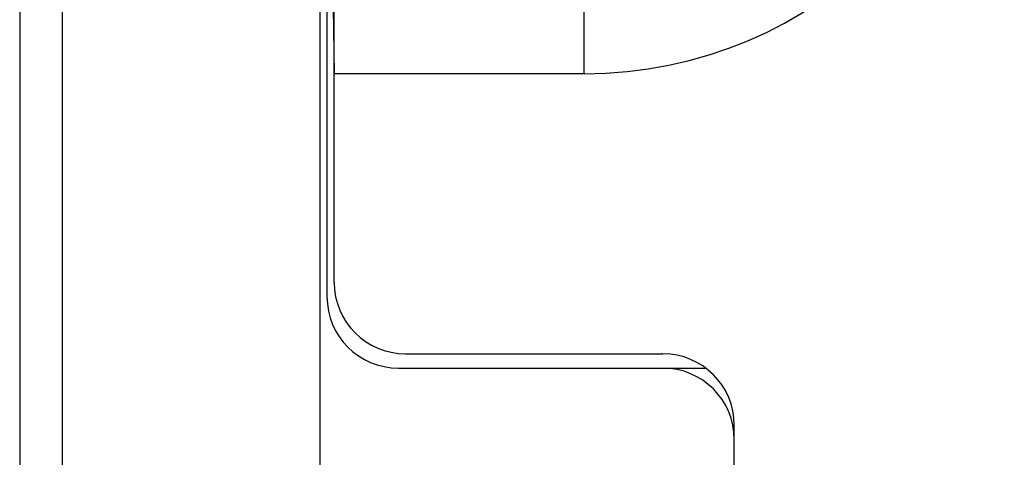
# Model space of a CAD drawing. Extents: x 131 to 418, y 147 to 294.
# Tile 6 of 37: x 238.05 to 244.94, y 244.77 to 247.83. Entities that reach past the tile are written whole.
import ezdxf

# ---------------------------------------------------------------- set-up
doc = ezdxf.new("R2010")
doc.units = 0
doc.header["$LTSCALE"] = 30.734
doc.header["$MEASUREMENT"] = 0
doc.layers.get('0').update_dxf_attribs({"linetype": 'CONTINUOUS'})
doc.layers.add('00_COMPONENTS', color=7, linetype='CONTINUOUS')

msp = doc.modelspace()

# ---------------------------------------------------------------- linework, layer by layer
for p, q in [((240.1517, 262.5932), (240.1517, 229.5783)), ((238.0517, 262.5313), (238.0517, 229.5783))]:
    msp.add_line(p, q)
at = {"layer": '00_COMPONENTS'}
for p, q in [((240.2017, 260.2932), (240.2017, 245.8932)), ((240.2517, 245.9932), (240.2517, 260.1932)), ((238.0517, 251.4496), (238.0517, 238.8932)), ((238.3491, 251.4496), (238.3491, 239.803)), ((242.0017, 247.454), (242.0017, 248.502)), ((240.2459, 247.9158), (240.2517, 247.454)), ((242.0017, 247.454), (240.2517, 247.454)), ((240.7517, 245.4932), (242.5517, 245.4932)), ((240.7017, 245.3932), (242.8514, 245.3932)), ((243.0517, 239.8003), (243.0517, 244.9932))]:
    msp.add_line(p, q, dxfattribs=at)
for centre, radius, start, end in [((242.0017, 250.3932), 2.9392, 270, 0), ((240.7517, 245.9932), 0.5, 180, 270), ((240.7017, 245.8932), 0.5, 180, 270), ((242.5517, 244.9932), 0.5, 0, 90), ((242.5517, 244.8932), 0.5, 0, 90)]:
    msp.add_arc(centre, radius, start, end, dxfattribs=at)

doc.saveas('drawing.dxf')
